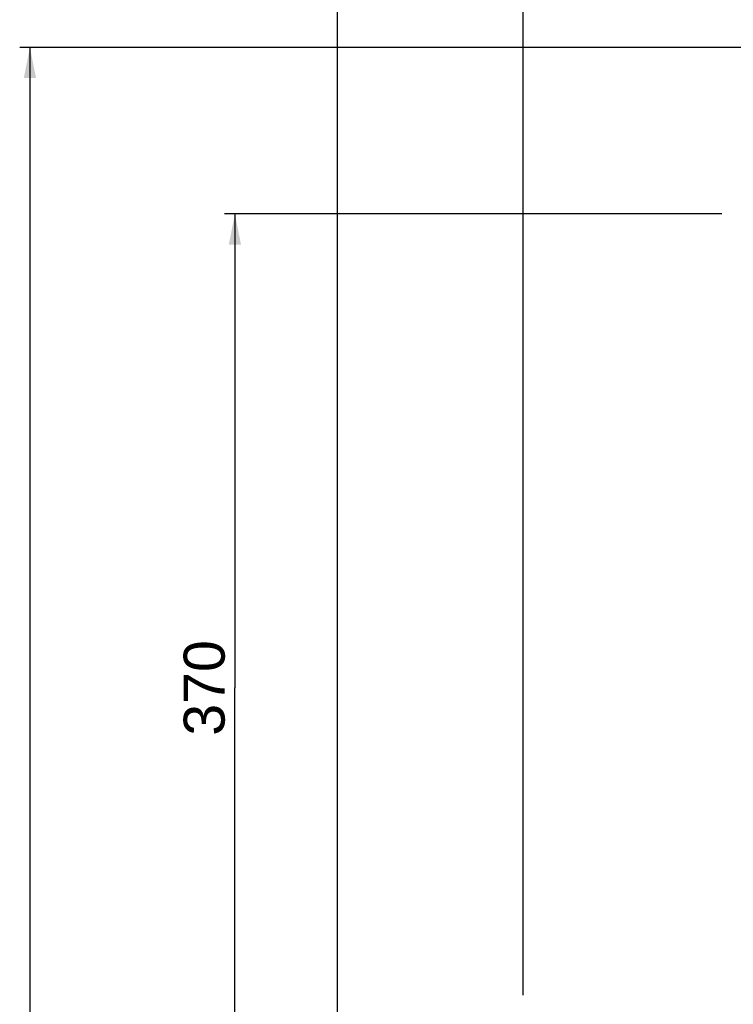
# Model space of a CAD drawing. Header units: millimetres. Extents: x 12 to 2508, y 25 to 1770.
# Tile 28 of 56: x 1258 to 1537, y 997 to 1381. Entities that reach past the tile are written whole.
import ezdxf

# ---------------------------------------------------------------- set-up
doc = ezdxf.new("R2010")
doc.units = ezdxf.units.MM
for name, color, linetype in [('ARM1_ABL4', 7, 'Continuous'), ('ARM1_PIPE_PBL5', 7, 'Continuous'), ('FLANGE_E_PBL3', 7, 'Continuous'), ('HOLDER_S_PBL18', 7, 'Continuous'), ('MODULE_S_ABL17', 7, 'Continuous'), ('MODULE_S_ABL2', 7, 'Continuous'), ('new_view_6_VBL0', 7, 'Continuous')]:
    doc.layers.add(name, color=color, linetype=linetype)
doc.styles.get("Standard").update_dxf_attribs({"font": 'arial.ttf'})
doc.dimstyles.new('DIMSTYLE_4', dxfattribs={"dimtxt": 16, "dimasz": 12, "dimexe": 1, "dimexo": 0.5, "dimgap": 1, "dimtad": 1, "dimdsep": 46, "dimtxsty": 'Standard', "dimblk": '_FILLED', "dimblk1": '_FILLED', "dimblk2": '_FILLED', "dimcen": 0.09, "dimclrt": 134, "dimazin": 2, "dimtp": 0.5, "dimtm": 0.5, "dimtfac": 1, "dimtofl": 0, "dimtmove": 0, "dimatfit": 3, "dimldrblk": '_FILLED', "dimfxl": 1, "dimtolj": 1, "dimarcsym": 0})
doc.dimstyles.new('DIMSTYLE_5', dxfattribs={"dimtxt": 16, "dimasz": 12, "dimexe": 1, "dimexo": 0.5, "dimgap": 1, "dimtad": 1, "dimdec": 0, "dimdsep": 46, "dimtxsty": 'Standard', "dimblk": '_FILLED', "dimblk1": '_FILLED', "dimblk2": '_FILLED', "dimcen": 0.09, "dimclrt": 134, "dimazin": 2, "dimtp": 0.8, "dimtm": 0.8, "dimtfac": 1, "dimtdec": 0, "dimtofl": 0, "dimtmove": 0, "dimatfit": 3, "dimldrblk": '_FILLED', "dimfxl": 1, "dimtolj": 1, "dimarcsym": 0})
doc.dimstyles.new('DIMSTYLE_6', dxfattribs={"dimtxt": 16, "dimasz": 12, "dimexe": 1, "dimexo": 0.5, "dimgap": 1, "dimtad": 1, "dimdsep": 46, "dimtxsty": 'Standard', "dimblk": '_FILLED', "dimblk1": '_FILLED', "dimblk2": '_FILLED', "dimcen": 0.09, "dimclrt": 134, "dimazin": 2, "dimtp": 0.3, "dimtm": 0.3, "dimtfac": 1, "dimtofl": 0, "dimtmove": 0, "dimatfit": 3, "dimldrblk": '_FILLED', "dimfxl": 1, "dimtolj": 1, "dimarcsym": 0})

# ---------------------------------------------------------------- blocks, each defined once
blk = doc.blocks.new('_FILLED')
at = {"color": 0, "linetype": 'ByBlock'}
blk.add_solid([(0, 0), (-1, 0.2), (-1, -0.2)], dxfattribs=at)
blk = doc.blocks.new('*D13')
at = {"color": 134, "transparency": 16777216}
for p, q in [((2172.57, 1582.6), (1978.52, 1582.6)), ((1982.52, 1582.6), (1982.52, 1397.6)), ((1982.52, 1212.6), (1982.52, 1397.6)), ((1978.52, 1212.6), (2012.08, 1212.6))]:
    blk.add_line(p, q, dxfattribs=at)
at = {"color": 134, "transparency": 16777216, "xscale": 12, "yscale": 12, "zscale": 12}
for p, rotation in [((1982.52, 1582.6), 90), ((1982.52, 1212.6), 270)]:
    blk.add_blockref('_FILLED', p, dxfattribs=dict(at, rotation=rotation))
at = {"color": 134, "transparency": 16777216, "insert": (1962.52, 1397.6), "char_height": 16, "width": 36.8, "attachment_point": 2, "rotation": 90, "line_spacing_factor": 0.9}
blk.add_mtext('370', dxfattribs=at)
blk = doc.blocks.new('*D14')
at = {"color": 134, "transparency": 16777216}
for p, q in [((2308.32, 1647.6), (1898.52, 1647.6)), ((1902.52, 1647.6), (1902.52, 1162.6)), ((1902.52, 677.6), (1902.52, 1162.6)), ((2153.52, 677.6), (1898.52, 677.6))]:
    blk.add_line(p, q, dxfattribs=at)
at = {"color": 134, "transparency": 16777216, "xscale": 12, "yscale": 12, "zscale": 12}
for p, rotation in [((1902.52, 1647.6), 90), ((1902.52, 677.6), 270)]:
    blk.add_blockref('_FILLED', p, dxfattribs=dict(at, rotation=rotation))
at = {"color": 134, "transparency": 16777216, "insert": (1882.52, 1162.6), "char_height": 16, "width": 36.8, "attachment_point": 2, "rotation": 90, "line_spacing_factor": 0.9}
blk.add_mtext('970', dxfattribs=at)
blk = doc.blocks.new('*D15')
at = {"color": 134, "transparency": 16777216}
for p, q in [((2095.02, 1277.64), (2095.02, 1691.6)), ((2230.02, 1691.6), (2230.02, 1624.71)), ((2095.02, 1687.6), (2162.52, 1687.6)), ((2230.02, 1687.6), (2162.52, 1687.6))]:
    blk.add_line(p, q, dxfattribs=at)
at = {"color": 134, "transparency": 16777216, "xscale": 12, "yscale": 12, "zscale": 12, "rotation": 180}
blk.add_blockref('_FILLED', (2095.02, 1687.6), dxfattribs=at)
at = {"color": 134, "transparency": 16777216, "xscale": 12, "yscale": 12, "zscale": 12}
blk.add_blockref('_FILLED', (2230.02, 1687.6), dxfattribs=at)
at = {"color": 134, "transparency": 16777216, "insert": (2162.52, 1707.6), "char_height": 16, "width": 36.8, "attachment_point": 2, "line_spacing_factor": 0.9}
blk.add_mtext('135', dxfattribs=at)
blk = doc.blocks.new('*D19')
at = {"color": 134, "transparency": 16777216}
for p, q in [((2022.52, 1267.6), (2022.52, 1691.6)), ((2095.02, 1518.27), (2095.02, 1691.6)), ((2022.52, 1687.6), (2020.52, 1687.6)), ((2020.52, 1687.6), (2058.77, 1687.6)), ((2097.02, 1687.6), (2058.77, 1687.6)), ((2095.02, 1687.6), (2097.02, 1687.6))]:
    blk.add_line(p, q, dxfattribs=at)
at = {"color": 134, "transparency": 16777216, "xscale": 12, "yscale": 12, "zscale": 12}
blk.add_blockref('_FILLED', (2022.52, 1687.6), dxfattribs=at)
at = {"color": 134, "transparency": 16777216, "xscale": 12, "yscale": 12, "zscale": 12, "rotation": 180}
blk.add_blockref('_FILLED', (2095.02, 1687.6), dxfattribs=at)
at = {"color": 134, "transparency": 16777216, "insert": (2058.77, 1707.6), "char_height": 16, "width": 55.1704, "attachment_point": 2, "line_spacing_factor": 0.9}
blk.add_mtext('(72.5)', dxfattribs=at)
blk = doc.blocks.new('*D24')
at = {"color": 134, "transparency": 16777216}
for p, q in [((2022.52, 1267.6), (2022.52, 1731.6)), ((2367.52, 1622.2), (2367.52, 1731.6)), ((2022.52, 1727.6), (2195.02, 1727.6)), ((2367.52, 1727.6), (2195.02, 1727.6))]:
    blk.add_line(p, q, dxfattribs=at)
at = {"color": 134, "transparency": 16777216, "xscale": 12, "yscale": 12, "zscale": 12, "rotation": 180}
blk.add_blockref('_FILLED', (2022.52, 1727.6), dxfattribs=at)
at = {"color": 134, "transparency": 16777216, "xscale": 12, "yscale": 12, "zscale": 12}
blk.add_blockref('_FILLED', (2367.52, 1727.6), dxfattribs=at)
at = {"color": 134, "transparency": 16777216, "insert": (2195.02, 1747.6), "char_height": 16, "width": 50.3111, "attachment_point": 2, "line_spacing_factor": 0.9}
blk.add_mtext('(345)', dxfattribs=at)
blk = doc.blocks.new('MODULE_S_ABL2', base_point=(2058.872, 1416.348))
at = {"layer": 'MODULE_S_ABL2', "color": 134}
dim = blk.add_linear_dim(base=(1982.517, 1212.596), p1=(2173.074, 1582.596), p2=(2012.581, 1212.596), angle=270, dimstyle='DIMSTYLE_4', dxfattribs=at)
dim.commit()
dim.dimension.update_dxf_attribs({"geometry": '*D13', "text_midpoint": (1982.517, 1397.777), "dimtype": 128})
blk = doc.blocks.new('FLANGE_E_PBL3', base_point=(2209.284, 1219.569))
at = {"layer": 'FLANGE_E_PBL3', "color": 134}
dim = blk.add_linear_dim(base=(1902.517, 677.596), p1=(2308.817, 1647.596), p2=(2154.017, 677.596), angle=270, dimstyle='DIMSTYLE_5', dxfattribs=at)
dim.commit()
dim.dimension.update_dxf_attribs({"geometry": '*D14', "text_midpoint": (1902.517, 1162.599), "dimtype": 128})
blk = doc.blocks.new('ARM1_PIPE_PBL5', base_point=(2125.267, 1338.169))
at = {"layer": 'ARM1_PIPE_PBL5', "color": 134}
dim = blk.add_linear_dim(base=(2022.517, 1687.596), p1=(2095.017, 1517.767), p2=(2022.517, 1267.096), angle=180, text='(<>)', dimstyle='DIMSTYLE_6', dxfattribs=at)
dim.commit()
dim.dimension.update_dxf_attribs({"geometry": '*D19', "text_midpoint": (2058.767, 1687.596), "dimtype": 128})
dim = blk.add_linear_dim(base=(2230.017, 1687.596), p1=(2095.017, 1277.139), p2=(2230.017, 1624.213), dimstyle='DIMSTYLE_4', dxfattribs=at)
dim.commit()
dim.dimension.update_dxf_attribs({"geometry": '*D15', "text_midpoint": (2162.638, 1687.596), "dimtype": 128})
blk = doc.blocks.new('ARM1_ABL4', base_point=(2125.27, 1326.07))
at = {"layer": 'ARM1_PIPE_PBL5'}
blk.add_blockref('ARM1_PIPE_PBL5', (2125.27, 1338.17), dxfattribs=at)
blk = doc.blocks.new('HOLDER_S_PBL18', base_point=(2195.017, 1506.596))
at = {"layer": 'HOLDER_S_PBL18', "color": 134}
dim = blk.add_linear_dim(base=(2022.517, 1727.596), p1=(2367.517, 1621.696), p2=(2022.517, 1267.096), angle=180, text='(<>)', dimstyle='DIMSTYLE_4', dxfattribs=at)
dim.commit()
dim.dimension.update_dxf_attribs({"geometry": '*D24', "text_midpoint": (2195.017, 1727.596), "dimtype": 128})
blk = doc.blocks.new('MODULE_S_ABL17', base_point=(2195.02, 1506.6))
at = {"layer": 'HOLDER_S_PBL18'}
blk.add_blockref('HOLDER_S_PBL18', (2195.02, 1506.6), dxfattribs=at)
blk = doc.blocks.new('NEW_VIEW_6_VBL0', base_point=(2193.09, 1219.57))
at = {"layer": 'ARM1_ABL4'}
blk.add_blockref('ARM1_ABL4', (2125.27, 1326.07), dxfattribs=at)
at = {"layer": 'FLANGE_E_PBL3'}
blk.add_blockref('FLANGE_E_PBL3', (2209.28, 1219.57), dxfattribs=at)
at = {"layer": 'MODULE_S_ABL17'}
blk.add_blockref('MODULE_S_ABL17', (2195.02, 1506.6), dxfattribs=at)
at = {"layer": 'MODULE_S_ABL2'}
blk.add_blockref('MODULE_S_ABL2', (2058.87, 1416.35), dxfattribs=at)

msp = doc.modelspace()

# ---------------------------------------------------------------- block references
at = {"layer": 'new_view_6_VBL0'}
msp.add_blockref('NEW_VIEW_6_VBL0', (1553.07, 942.19), dxfattribs=at)

doc.saveas('drawing.dxf')
